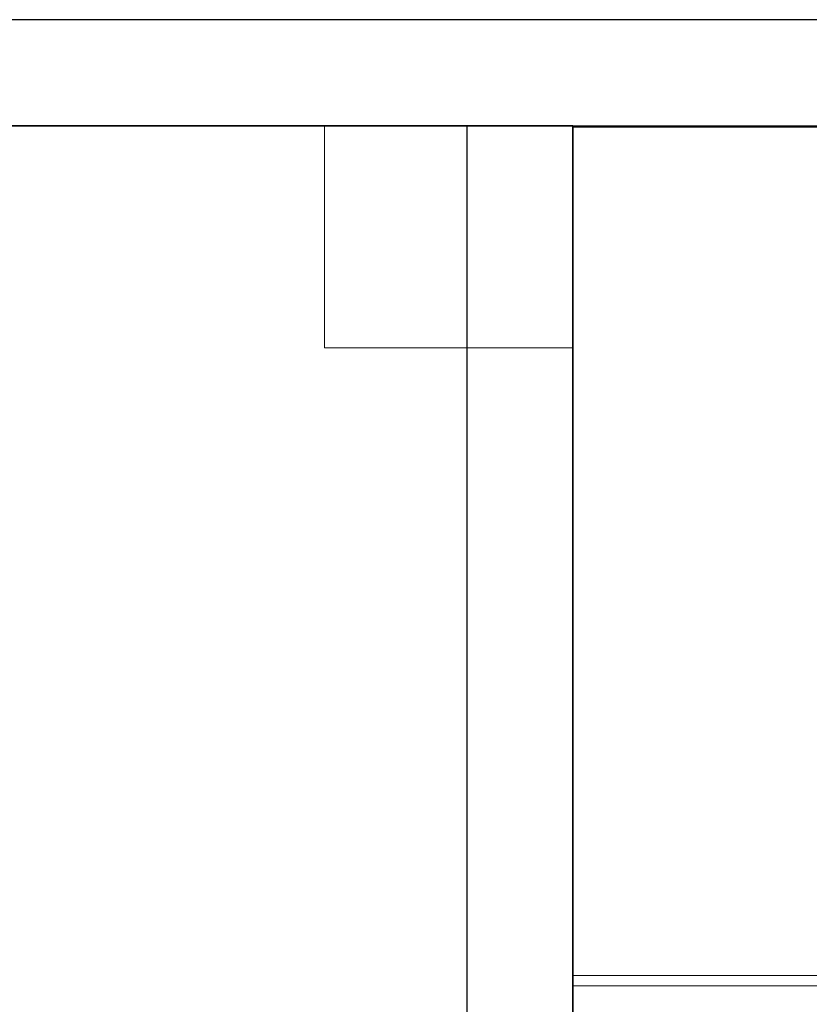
# Model space of a CAD drawing. Header units: metres. Extents: x 391.1 to 427.5, y 12.8 to 28.9.
# Tile 175 of 196: x 410 to 411.2, y 26.8 to 28.2. Entities that reach past the tile are written whole.
import ezdxf

# ---------------------------------------------------------------- set-up
doc = ezdxf.new("R2010")
doc.units = ezdxf.units.M
doc.layers.add('01_SUELOS', color=7, linetype='Continuous', lineweight=25, true_color=0x007f00)
for name, color, linetype, lineweight in [('A-COLS-____-MCUT', 7, 'Continuous', 18), ('A-COLS-____-OTLN', 7, 'Continuous', 18), ('A-WALL-____-MCUT', 7, 'Continuous', 25), ('A-WALL-____-OTLN', 7, 'Continuous', 25), ('S-STRS-____-OTLN', 7, 'Continuous', 18)]:
    doc.layers.add(name, color=color, linetype=linetype, lineweight=lineweight)

# ---------------------------------------------------------------- blocks, each defined once
blk = doc.blocks.new('Family - Pilar PA-152198-03_PCI_P0A')
at = {"layer": 'A-COLS-____-MCUT', "color": 253, "true_color": 0xaaaaaa}
for p, q in [((0.3513, 0.3143), (0, 0.3143)), ((0, 0.3143), (0, 0)), ((0.3513, 0), (0.3513, 0.3143)), ((0, 0), (0.3513, 0))]:
    blk.add_line(p, q, dxfattribs=at)
at = {"layer": 'A-COLS-____-OTLN', "color": 253, "true_color": 0xaaaaaa}
for p, q in [((0.3513, 0.3143), (0, 0.3143)), ((0, 0.3143), (0, 0)), ((0.3513, 0), (0.3513, 0.3143)), ((0, 0), (0.3513, 0))]:
    blk.add_line(p, q, dxfattribs=at)
blk = doc.blocks.new('Family - Evans PA-152339-03_PCI_P0A')
at = {"layer": 'A-WALL-____-MCUT', "color": 253, "true_color": 0xaaaaaa}
for p, q in [((10.1711, 0.15), (0, 0.15)), ((0, 0), (10.1711, 0))]:
    blk.add_line(p, q, dxfattribs=at)
at = {"layer": 'A-WALL-____-OTLN', "color": 253, "true_color": 0xaaaaaa}
for p, q in [((10.1711, 0.15), (0, 0.15)), ((0, 0), (10.1711, 0))]:
    blk.add_line(p, q, dxfattribs=at)
at = {"layer": 'A-WALL-____-OTLN', "color": 253, "lineweight": 18, "true_color": 0xaaaaaa}
blk.add_line((0, 0), (10.1711, 0), dxfattribs=at)
blk = doc.blocks.new('Family - LONDR55-XX_ZZ-ARQ-CAA-M3D-Londres55-152374-03_PCI_P0A')
at = {"layer": '01_SUELOS', "color": 9, "true_color": 0xaad4aa}
for p, q in [((9.4683, 2.1544), (1.8984, 2.1544)), ((1.8984, 2.1544), (9.4683, 2.1544)), ((9.4683, 0.9117), (9.4683, 2.1544)), ((9.4683, 2.1544), (9.4683, 0.9117)), ((9.4687, 0.9117), (9.4683, 0.9117)), ((9.4683, 0.9117), (9.4687, 0.9117)), ((9.469, 0.0234), (9.4687, 0.9117)), ((9.4687, 0.9117), (9.469, 0.0234))]:
    blk.add_line(p, q, dxfattribs=at)
blk = doc.blocks.new('Family - Evans PA-152642-03_PCI_P0A')
at = {"layer": 'A-WALL-____-MCUT', "color": 253, "true_color": 0xaaaaaa}
for p, q in [((2.131, 0.15), (0, 0.15)), ((2.131, 0), (2.131, 0.15)), ((0, 0), (2.131, 0))]:
    blk.add_line(p, q, dxfattribs=at)
at = {"layer": 'A-WALL-____-OTLN', "color": 253, "true_color": 0xaaaaaa}
for p, q in [((2.131, 0.15), (0, 0.15)), ((2.131, 0), (2.131, 0.15)), ((0, 0), (2.131, 0))]:
    blk.add_line(p, q, dxfattribs=at)
at = {"layer": 'A-WALL-____-OTLN', "color": 253, "lineweight": 18, "true_color": 0xaaaaaa}
blk.add_line((0, 0), (2.131, 0), dxfattribs=at)
blk = doc.blocks.new('Family - Peldaño final-155690-03_PCI_P0A')
at = {"layer": 'S-STRS-____-OTLN', "color": 253, "true_color": 0xaaaaaa}
for p, q in [((1.2498, 2.0879), (0, 2.0879)), ((0, 2.0879), (1.2498, 2.0879)), ((0, 2.0879), (0, 0.8879)), ((0, 0.8879), (0, 2.0879)), ((1.2498, 2.0879), (0, 2.0879)), ((0, 2.0879), (1.2498, 2.0879)), ((0, 2.0879), (0, 0.8879)), ((0, 0.8879), (0, 2.0879)), ((0, 0.8879), (1.2498, 0.8879)), ((1.2498, 0.8879), (0, 0.8879)), ((1.2498, 0.8879), (0, 0.8879)), ((0, 0.8879), (1.2498, 0.8879)), ((0, 0.8879), (0, 0.6029)), ((0, 0.6029), (0, 0.8879)), ((0, 0.8879), (1.2498, 0.8879)), ((1.2498, 0.8879), (0, 0.8879)), ((0, 0.8879), (0, 0.8731)), ((0, 0.6029), (0, 0.8879)), ((0, 0.8879), (1.2498, 0.8879)), ((1.2498, 0.8879), (0, 0.8879)), ((0, 0.8731), (0, 0.0998)), ((1.2498, 0.8731), (0, 0.8731))]:
    blk.add_line(p, q, dxfattribs=at)
blk = doc.blocks.new('LONDR55-XX_ZZ-ARQ-CAA-M3D-Londres55_ifc-1-03_PCI_P0A')
at = {"layer": '01_SUELOS', "color": 253, "lineweight": 18, "true_color": 0xaaaaaa}
blk.add_blockref('Family - LONDR55-XX_ZZ-ARQ-CAA-M3D-Londres55-152374-03_PCI_P0A', (401.3587, 25.9257), dxfattribs=at)
at = {"layer": 'A-COLS-____-OTLN', "color": 253, "lineweight": 18, "true_color": 0xaaaaaa}
blk.add_blockref('Family - Pilar PA-152198-03_PCI_P0A', (410.4758, 27.7658), dxfattribs=at)
at = {"layer": 'A-WALL-____-OTLN', "color": 253, "lineweight": 18, "true_color": 0xaaaaaa}
for name, p, rotation in [('Family - Evans PA-152339-03_PCI_P0A', (415.9469, 28.2301), 180), ('Family - Evans PA-152642-03_PCI_P0A', (410.8271, 25.9491), 90)]:
    blk.add_blockref(name, p, dxfattribs=dict(at, rotation=rotation))
at = {"layer": 'S-STRS-____-OTLN', "color": 253, "lineweight": 18, "true_color": 0xaaaaaa}
blk.add_blockref('Family - Peldaño final-155690-03_PCI_P0A', (410.8272, 25.9903), dxfattribs=at)

msp = doc.modelspace()

# ---------------------------------------------------------------- block references
at = {"lineweight": 5}
msp.add_blockref('LONDR55-XX_ZZ-ARQ-CAA-M3D-Londres55_ifc-1-03_PCI_P0A', (0, 0), dxfattribs=at)

doc.saveas('drawing.dxf')
